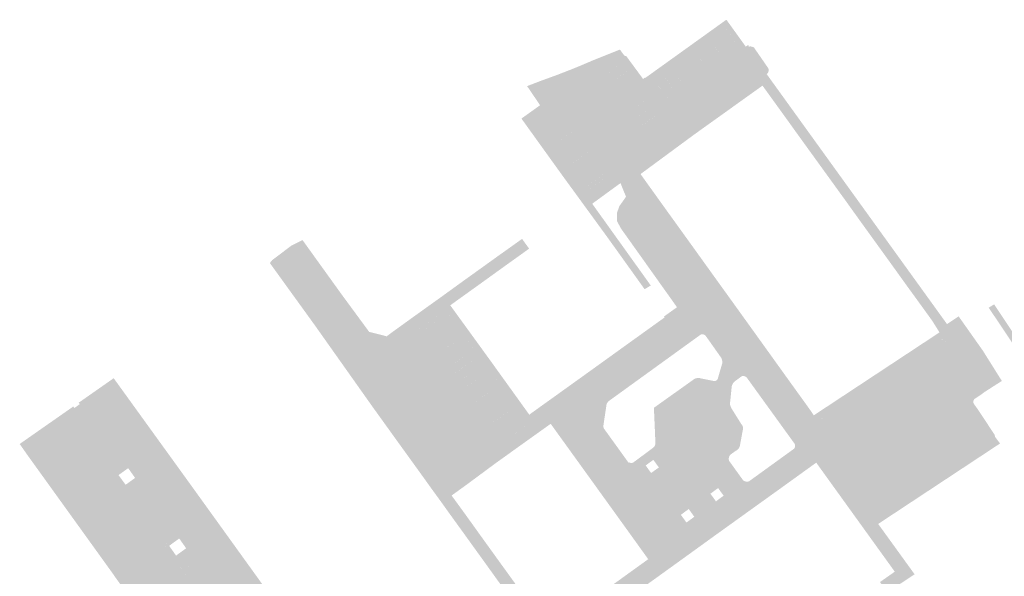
# Model space of a CAD drawing. Header units: inches. Extents: x 83221 to 84763, y 445855 to 447258.
# Tile 26 of 58: x 83608 to 83731, y 446838 to 446907. Entities that reach past the tile are written whole.
import ezdxf

# ---------------------------------------------------------------- set-up
doc = ezdxf.new("R2010")
doc.units = ezdxf.units.IN
doc.header["$MEASUREMENT"] = 0

msp = doc.modelspace()

# ---------------------------------------------------------------- hatches: boundary and pattern name
for points in [[(83689.83, 446900.12), (83688.76, 446899.35), (83687.88, 446900.59), (83686.83, 446899.84), (83687.75, 446898.62), (83687.3, 446898.3), (83685.95, 446900.16), (83695.89, 446907.3), (83697.23, 446905.44), (83696.66, 446905.04), (83695.78, 446906.32), (83694.81, 446905.56), (83695.7, 446904.34), (83694.68, 446903.61), (83693.79, 446904.85), (83692.8, 446904.19), (83693.7, 446902.9), (83692.77, 446902.23), (83691.84, 446903.49), (83690.86, 446902.78), (83691.78, 446901.52), (83690.76, 446900.79), (83689.84, 446902.06), (83688.93, 446901.38), (83689.83, 446900.12)], [(83696.53, 446903.2), (83694.81, 446905.56), (83695.78, 446906.32), (83697.48, 446903.84), (83696.53, 446903.2), (83696.53, 446903.2)], [(83698.69, 446903.94), (83688.66, 446896.45), (83687.3, 446898.3), (83687.75, 446898.62), (83688.64, 446897.45), (83689.59, 446898.16), (83688.76, 446899.35), (83689.83, 446900.12), (83690.65, 446898.98), (83691.61, 446899.63), (83690.76, 446900.79), (83691.78, 446901.52), (83692.61, 446900.38), (83693.59, 446901.11), (83692.77, 446902.23), (83693.7, 446902.9), (83694.5, 446901.76), (83695.5, 446902.46), (83694.68, 446903.61), (83695.7, 446904.34), (83696.53, 446903.2), (83697.48, 446903.84), (83696.66, 446905.04), (83697.23, 446905.44), (83698.31, 446903.94), (83698.61, 446904.15), (83698.69, 446903.94)], [(83694.5, 446901.76), (83692.8, 446904.19), (83693.79, 446904.85), (83695.5, 446902.46), (83694.5, 446901.76), (83694.5, 446901.76)], [(83700.93, 446900.5), (83684.6, 446888.84), (83682.52, 446887.35), (83682.02, 446887.92), (83674.98, 446897.68), (83673.46, 446899.66), (83673.4, 446899.69), (83673.34, 446899.72), (83673.28, 446899.74), (83673.22, 446899.75), (83673.15, 446899.76), (83673.09, 446899.76), (83673.02, 446899.76), (83672.96, 446899.75), (83673.17, 446899.82), (83673.38, 446899.9), (83673.59, 446899.97), (83673.79, 446900.05), (83674, 446900.12), (83674.21, 446900.2), (83674.42, 446900.28), (83674.62, 446900.35), (83674.83, 446900.43), (83675.04, 446900.51), (83675.24, 446900.59), (83675.45, 446900.67), (83675.66, 446900.75), (83675.86, 446900.83), (83676.07, 446900.91), (83676.27, 446900.99), (83676.48, 446901.07), (83676.68, 446901.15), (83676.89, 446901.24), (83677.09, 446901.32), (83677.3, 446901.4), (83677.5, 446901.49), (83677.71, 446901.57), (83677.91, 446901.66), (83678.11, 446901.74), (83678.32, 446901.83), (83678.52, 446901.92), (83678.72, 446902), (83678.93, 446902.09), (83679.13, 446902.18), (83679.07, 446902.09), (83679.01, 446902), (83678.96, 446901.9), (83678.92, 446901.8), (83678.89, 446901.69), (83678.88, 446901.59), (83678.87, 446901.48), (83678.87, 446901.37), (83679.32, 446900.72), (83685.02, 446892.78), (83685.05, 446892.75), (83685.08, 446892.72), (83685.11, 446892.69), (83685.15, 446892.66), (83685.19, 446892.64), (83685.23, 446892.62), (83685.27, 446892.6), (83685.32, 446892.59), (83685.36, 446892.58), (83685.41, 446892.58), (83685.45, 446892.58), (83685.5, 446892.59), (83685.54, 446892.6), (83685.58, 446892.61), (83685.63, 446892.63), (83685.67, 446892.65), (83685.7, 446892.67), (83685.74, 446892.7), (83688.99, 446894.97), (83689.03, 446895.01), (83689.07, 446895.05), (83689.11, 446895.1), (83689.14, 446895.15), (83689.17, 446895.2), (83689.19, 446895.26), (83689.2, 446895.31), (83689.21, 446895.37), (83689.22, 446895.43), (83689.22, 446895.49), (83689.22, 446895.55), (83689.21, 446895.6), (83689.19, 446895.66), (83689.17, 446895.72), (83689.15, 446895.77), (83689.12, 446895.82), (83688.66, 446896.45), (83698.69, 446903.94), (83698.77, 446903.95), (83698.86, 446903.96), (83698.94, 446903.96), (83699.02, 446903.95), (83699.1, 446903.93), (83699.18, 446903.9), (83699.26, 446903.87), (83699.33, 446903.83), (83701.12, 446901.24), (83701.14, 446901.18), (83701.15, 446901.13), (83701.16, 446901.07), (83701.16, 446901.01), (83701.16, 446900.96), (83701.15, 446900.9), (83701.14, 446900.84), (83701.12, 446900.79), (83701.1, 446900.73), (83701.07, 446900.68), (83701.04, 446900.63), (83701.01, 446900.58), (83700.97, 446900.54), (83700.93, 446900.5), (83700.93, 446900.5)], [(83682.83, 446902.64), (83680, 446900.68), (83679.93, 446900.66), (83679.87, 446900.64), (83679.8, 446900.63), (83679.73, 446900.62), (83679.65, 446900.62), (83679.58, 446900.63), (83679.52, 446900.64), (83679.45, 446900.66), (83679.38, 446900.69), (83679.32, 446900.72), (83678.87, 446901.37), (83678.87, 446901.48), (83678.88, 446901.59), (83678.89, 446901.69), (83678.92, 446901.8), (83678.96, 446901.9), (83679.01, 446902), (83679.07, 446902.09), (83679.13, 446902.18), (83682.61, 446903.57), (83683.17, 446902.8), (83683.13, 446902.8), (83683.09, 446902.79), (83683.05, 446902.79), (83683.02, 446902.77), (83682.98, 446902.76), (83682.95, 446902.74), (83682.91, 446902.72), (83682.88, 446902.7), (83682.86, 446902.67), (83682.83, 446902.64), (83682.83, 446902.64)], [(83692.61, 446900.38), (83690.86, 446902.78), (83691.84, 446903.49), (83693.59, 446901.11), (83692.61, 446900.38), (83692.61, 446900.38)], [(83686.93, 446896.67), (83685.71, 446895.79), (83685.06, 446896.67), (83686.26, 446897.52), (83685.55, 446898.46), (83684.37, 446897.61), (83683.77, 446898.43), (83684.97, 446899.31), (83684.28, 446900.22), (83683.09, 446899.37), (83682.52, 446900.15), (83683.71, 446900.99), (83683.02, 446901.97), (83681.81, 446901.13), (83681.41, 446901.66), (83682.83, 446902.64), (83682.86, 446902.67), (83682.88, 446902.7), (83682.91, 446902.72), (83682.95, 446902.74), (83682.98, 446902.76), (83683.02, 446902.77), (83683.05, 446902.79), (83683.09, 446902.79), (83683.13, 446902.8), (83683.17, 446902.8), (83683.21, 446902.8), (83683.25, 446902.79), (83683.29, 446902.78), (83683.33, 446902.77), (83683.36, 446902.75), (83683.4, 446902.73), (83683.43, 446902.71), (83683.46, 446902.68), (83683.49, 446902.65), (83683.51, 446902.62), (83683.53, 446902.59), (83683.55, 446902.55), (83685.5, 446899.9), (83688.16, 446896.28), (83688.18, 446896.22), (83688.19, 446896.17), (83688.2, 446896.11), (83688.2, 446896.05), (83688.2, 446895.99), (83688.2, 446895.94), (83688.18, 446895.88), (83688.17, 446895.82), (83688.15, 446895.77), (83688.12, 446895.72), (83688.09, 446895.67), (83688.06, 446895.62), (83686.61, 446894.55), (83686.4, 446894.84), (83687.62, 446895.72), (83686.93, 446896.67)], [(83685.71, 446895.79), (83684.51, 446894.92), (83685.15, 446893.95), (83686.4, 446894.84), (83686.61, 446894.55), (83685.16, 446893.49), (83685.12, 446893.46), (83685.09, 446893.42), (83685.06, 446893.38), (83685.03, 446893.34), (83685, 446893.29), (83684.98, 446893.25), (83684.97, 446893.2), (83684.96, 446893.15), (83684.95, 446893.1), (83684.95, 446893.06), (83684.95, 446893.01), (83684.96, 446892.96), (83684.97, 446892.92), (83684.98, 446892.87), (83685, 446892.83), (83685.02, 446892.78), (83679.32, 446900.72), (83679.38, 446900.69), (83679.45, 446900.66), (83679.52, 446900.64), (83679.58, 446900.63), (83679.65, 446900.62), (83679.73, 446900.62), (83679.8, 446900.63), (83679.87, 446900.64), (83679.93, 446900.66), (83680, 446900.68), (83681.41, 446901.66), (83681.81, 446901.13), (83680.59, 446900.28), (83681.3, 446899.3), (83682.52, 446900.15), (83683.09, 446899.37), (83681.89, 446898.52), (83682.57, 446897.55), (83683.77, 446898.43), (83684.37, 446897.61), (83683.14, 446896.73), (83683.82, 446895.8), (83685.06, 446896.67), (83685.71, 446895.79)], [(83680.59, 446900.28), (83683.02, 446901.97), (83683.71, 446900.99), (83681.3, 446899.3), (83680.59, 446900.28), (83680.59, 446900.28)], [(83690.65, 446898.98), (83688.93, 446901.38), (83689.84, 446902.06), (83691.61, 446899.63), (83690.65, 446898.98), (83690.65, 446898.98)], [(83674.85, 446896.81), (83672.09, 446894.87), (83672.05, 446894.83), (83672.01, 446894.78), (83671.97, 446894.74), (83671.94, 446894.68), (83671.92, 446894.63), (83671.9, 446894.58), (83671.88, 446894.52), (83671.87, 446894.46), (83671.86, 446894.4), (83671.86, 446894.34), (83671.86, 446894.28), (83671.87, 446894.22), (83671.88, 446894.17), (83671.9, 446894.11), (83677.73, 446886.03), (83677.78, 446885.99), (83677.83, 446885.96), (83677.88, 446885.92), (83677.94, 446885.9), (83678, 446885.88), (83678.06, 446885.86), (83678.12, 446885.85), (83678.18, 446885.85), (83678.24, 446885.85), (83678.31, 446885.86), (83678.37, 446885.87), (83678.43, 446885.89), (83678.48, 446885.91), (83678.54, 446885.94), (83681.16, 446887.85), (83681.19, 446887.89), (83681.22, 446887.92), (83681.26, 446887.95), (83681.3, 446887.98), (83681.34, 446888.01), (83681.39, 446888.03), (83681.43, 446888.05), (83681.48, 446888.06), (83681.53, 446888.07), (83681.57, 446888.08), (83681.62, 446888.08), (83681.67, 446888.08), (83681.72, 446888.07), (83681.77, 446888.06), (83681.81, 446888.05), (83681.86, 446888.03), (83681.9, 446888.01), (83681.94, 446887.98), (83681.98, 446887.95), (83682.02, 446887.92), (83682.52, 446887.35), (83682.68, 446886.9), (83679.15, 446884.33), (83686.46, 446874.12), (83685.69, 446873.66), (83681.15, 446880), (83675.28, 446888.06), (83670.32, 446894.96), (83672.65, 446896.62), (83671.03, 446899.01), (83672.96, 446899.75), (83673.02, 446899.76), (83673.09, 446899.76), (83673.15, 446899.76), (83673.22, 446899.75), (83673.28, 446899.74), (83673.34, 446899.72), (83673.4, 446899.69), (83673.46, 446899.66), (83674.98, 446897.68), (83675.01, 446897.62), (83675.03, 446897.56), (83675.05, 446897.49), (83675.06, 446897.42), (83675.06, 446897.36), (83675.06, 446897.29), (83675.05, 446897.22), (83675.04, 446897.16), (83675.02, 446897.09), (83675, 446897.03), (83674.97, 446896.97), (83674.93, 446896.91), (83674.89, 446896.86), (83674.85, 446896.81), (83674.85, 446896.81)], [(83681.89, 446898.52), (83684.28, 446900.22), (83684.97, 446899.31), (83682.57, 446897.55), (83681.89, 446898.52), (83681.89, 446898.52)], [(83700.4, 446899.07), (83691.88, 446892.97), (83685.18, 446888.03), (83684.6, 446888.84), (83700.93, 446900.5), (83701.43, 446899.8), (83700.4, 446899.07), (83700.4, 446899.07)], [(83688.99, 446894.97), (83685.74, 446892.7), (83685.7, 446892.67), (83685.67, 446892.65), (83685.63, 446892.63), (83685.58, 446892.61), (83685.54, 446892.6), (83685.5, 446892.59), (83685.45, 446892.58), (83685.41, 446892.58), (83685.36, 446892.58), (83685.32, 446892.59), (83685.27, 446892.6), (83685.23, 446892.62), (83685.19, 446892.64), (83685.15, 446892.66), (83685.11, 446892.69), (83685.08, 446892.72), (83685.05, 446892.75), (83685.02, 446892.78), (83685, 446892.83), (83684.98, 446892.87), (83684.97, 446892.92), (83684.96, 446892.96), (83684.95, 446893.01), (83684.95, 446893.06), (83684.95, 446893.1), (83684.96, 446893.15), (83684.97, 446893.2), (83684.98, 446893.25), (83685, 446893.29), (83685.03, 446893.34), (83685.06, 446893.38), (83685.09, 446893.42), (83685.12, 446893.46), (83685.16, 446893.49), (83688.06, 446895.62), (83688.09, 446895.67), (83688.12, 446895.72), (83688.15, 446895.77), (83688.17, 446895.82), (83688.18, 446895.88), (83688.2, 446895.94), (83688.2, 446895.99), (83688.2, 446896.05), (83688.2, 446896.11), (83688.19, 446896.17), (83688.18, 446896.22), (83688.16, 446896.28), (83685.5, 446899.9), (83685.67, 446900.05), (83685.71, 446900), (83685.95, 446900.16), (83688.66, 446896.45), (83689.12, 446895.82), (83689.15, 446895.77), (83689.17, 446895.72), (83689.19, 446895.66), (83689.21, 446895.6), (83689.22, 446895.55), (83689.22, 446895.49), (83689.22, 446895.43), (83689.21, 446895.37), (83689.2, 446895.31), (83689.19, 446895.26), (83689.17, 446895.2), (83689.14, 446895.15), (83689.11, 446895.1), (83689.07, 446895.05), (83689.03, 446895.01), (83688.99, 446894.97), (83688.99, 446894.97)], [(83688.64, 446897.45), (83686.83, 446899.84), (83687.88, 446900.59), (83689.59, 446898.16), (83688.64, 446897.45), (83688.64, 446897.45)], [(83701.43, 446899.8), (83723.42, 446869.3), (83722.3, 446868.56), (83721.58, 446869.71), (83720.28, 446871.51), (83718.43, 446874.06), (83716.59, 446876.62), (83714.31, 446879.78), (83712.47, 446882.33), (83710.62, 446884.91), (83708.35, 446888.05), (83706.5, 446890.61), (83704.65, 446893.17), (83703.51, 446894.76), (83701.64, 446897.35), (83700.4, 446899.07), (83701.43, 446899.8), (83701.43, 446899.8)], [(83683.14, 446896.73), (83685.55, 446898.46), (83686.26, 446897.52), (83683.82, 446895.8), (83683.14, 446896.73), (83683.14, 446896.73)], [(83674.98, 446897.68), (83682.02, 446887.92), (83681.98, 446887.95), (83681.94, 446887.98), (83681.9, 446888.01), (83681.86, 446888.03), (83681.81, 446888.05), (83681.77, 446888.06), (83681.72, 446888.07), (83681.67, 446888.08), (83681.62, 446888.08), (83681.57, 446888.08), (83681.53, 446888.07), (83681.48, 446888.06), (83681.43, 446888.05), (83681.39, 446888.03), (83681.34, 446888.01), (83681.3, 446887.98), (83681.26, 446887.95), (83681.22, 446887.92), (83681.19, 446887.89), (83681.16, 446887.85), (83679.85, 446886.9), (83679.58, 446887.28), (83680.77, 446888.15), (83680.1, 446889.12), (83678.89, 446888.25), (83678.29, 446889.08), (83679.5, 446889.91), (83678.83, 446890.87), (83677.62, 446890.02), (83677.04, 446890.84), (83678.25, 446891.69), (83677.59, 446892.65), (83676.37, 446891.78), (83675.75, 446892.64), (83676.99, 446893.5), (83676.32, 446894.48), (83675.06, 446893.61), (83674.42, 446894.51), (83675.66, 446895.35), (83674.99, 446896.34), (83673.73, 446895.48), (83673.47, 446895.84), (83674.85, 446896.81), (83674.89, 446896.86), (83674.93, 446896.91), (83674.97, 446896.97), (83675, 446897.03), (83675.02, 446897.09), (83675.04, 446897.16), (83675.05, 446897.22), (83675.06, 446897.29), (83675.06, 446897.36), (83675.06, 446897.42), (83675.05, 446897.49), (83675.03, 446897.56), (83675.01, 446897.62), (83674.98, 446897.68)], [(83675.66, 446895.35), (83673.22, 446893.69), (83672.55, 446894.68), (83674.99, 446896.34), (83675.66, 446895.35), (83675.66, 446895.35)], [(83684.51, 446894.92), (83686.93, 446896.67), (83687.62, 446895.72), (83685.15, 446893.95), (83684.51, 446894.92), (83684.51, 446894.92)], [(83677.62, 446890.02), (83676.47, 446889.2), (83677.07, 446888.23), (83678.29, 446889.08), (83678.89, 446888.25), (83677.75, 446887.43), (83678.42, 446886.44), (83679.58, 446887.28), (83679.85, 446886.9), (83678.54, 446885.94), (83678.48, 446885.91), (83678.43, 446885.89), (83678.37, 446885.87), (83678.31, 446885.86), (83678.24, 446885.85), (83678.18, 446885.85), (83678.12, 446885.85), (83678.06, 446885.86), (83678, 446885.88), (83677.94, 446885.9), (83677.88, 446885.92), (83677.83, 446885.96), (83677.78, 446885.99), (83677.73, 446886.03), (83671.9, 446894.11), (83671.88, 446894.17), (83671.87, 446894.22), (83671.86, 446894.28), (83671.86, 446894.34), (83671.86, 446894.4), (83671.87, 446894.46), (83671.88, 446894.52), (83671.9, 446894.58), (83671.92, 446894.63), (83671.94, 446894.68), (83671.97, 446894.74), (83672.01, 446894.78), (83672.05, 446894.83), (83672.09, 446894.87), (83673.47, 446895.84), (83673.73, 446895.48), (83672.55, 446894.68), (83673.22, 446893.69), (83674.42, 446894.51), (83675.06, 446893.61), (83673.9, 446892.81), (83674.57, 446891.83), (83675.75, 446892.64), (83676.37, 446891.78), (83675.21, 446890.95), (83675.87, 446890.02), (83677.04, 446890.84), (83677.62, 446890.02)], [(83676.99, 446893.5), (83674.57, 446891.83), (83673.9, 446892.81), (83676.32, 446894.48), (83676.99, 446893.5), (83676.99, 446893.5)], [(83675.21, 446890.95), (83677.59, 446892.65), (83678.25, 446891.69), (83675.87, 446890.02), (83675.21, 446890.95), (83675.21, 446890.95)], [(83676.47, 446889.2), (83678.83, 446890.87), (83679.5, 446889.91), (83677.07, 446888.23), (83676.47, 446889.2), (83676.47, 446889.2)], [(83700.57, 446866.62), (83696.47, 446863.67), (83695.59, 446864.89), (83695.21, 446865.15), (83693.33, 446867.81), (83693.29, 446867.86), (83693.22, 446867.93), (83693.14, 446867.97), (83693.05, 446868.01), (83692.96, 446868.03), (83692.87, 446868.03), (83692.78, 446868.02), (83692.68, 446867.99), (83681.22, 446859.7), (83681.13, 446859.6), (83681.08, 446859.54), (83681.03, 446859.47), (83680.99, 446859.41), (83680.95, 446859.34), (83680.54, 446856.6), (83680.54, 446856.5), (83680.57, 446856.38), (83680.62, 446856.26), (83683.55, 446852.19), (83683.69, 446852), (83679.6, 446849.05), (83677.02, 446852.63), (83673.97, 446856.86), (83672.52, 446858.88), (83675.52, 446861.03), (83679.75, 446864.07), (83683.79, 446866.98), (83688.2, 446870.15), (83688.12, 446870.26), (83689.73, 446871.41), (83682.73, 446881.25), (83682.25, 446882.15), (83682.24, 446883.18), (83682.54, 446884.03), (83683.37, 446885.2), (83682.68, 446886.9), (83682.52, 446887.35), (83684.6, 446888.84), (83685.18, 446888.03), (83688.17, 446883.86), (83691.18, 446879.68), (83694.19, 446875.49), (83697.2, 446871.31), (83700.21, 446867.12), (83700.57, 446866.62)], [(83677.75, 446887.43), (83680.1, 446889.12), (83680.77, 446888.15), (83678.42, 446886.44), (83677.75, 446887.43), (83677.75, 446887.43)], [(83647.88, 446873.02), (83651.32, 446868.34), (83653.51, 446867.78), (83654.05, 446868.19), (83656.6, 446870.03), (83659.16, 446871.87), (83660.56, 446872.87), (83661.44, 446871.65), (83666.43, 446864.77), (83671.3, 446858), (83672.52, 446858.88), (83673.97, 446856.86), (83667.18, 446852), (83663.4, 446849.2), (83661.61, 446847.91), (83660.37, 446847.02), (83659.27, 446848.53), (83658.05, 446850.23), (83656.87, 446851.87), (83654.89, 446854.61), (83652.97, 446857.28), (83651.74, 446858.99), (83644.55, 446869.15), (83638.93, 446876.93), (83639.22, 446877.29), (83639.87, 446876.4), (83651.15, 446861.04), (83651.77, 446860.23), (83654.32, 446862.09), (83654.35, 446862.11), (83654.39, 446862.14), (83654.43, 446862.15), (83654.47, 446862.17), (83654.52, 446862.18), (83654.56, 446862.19), (83654.61, 446862.2), (83654.65, 446862.2), (83654.7, 446862.19), (83654.74, 446862.19), (83654.79, 446862.18), (83654.83, 446862.16), (83654.87, 446862.14), (83654.92, 446862.12), (83654.96, 446862.09), (83654.99, 446862.06), (83655.03, 446862.03), (83655.06, 446861.99), (83655.08, 446861.95), (83655.1, 446861.91), (83655.12, 446861.86), (83655.13, 446861.81), (83655.14, 446861.76), (83655.15, 446861.71), (83655.15, 446861.66), (83655.14, 446861.62), (83655.13, 446861.57), (83655.12, 446861.53), (83655.1, 446861.48), (83655.08, 446861.44), (83655.06, 446861.4), (83655.03, 446861.37), (83655, 446861.33), (83654.97, 446861.3), (83654.94, 446861.27), (83652.67, 446859.62), (83652.64, 446859.59), (83652.61, 446859.57), (83652.58, 446859.54), (83652.55, 446859.5), (83652.53, 446859.47), (83652.51, 446859.43), (83652.49, 446859.39), (83652.48, 446859.35), (83652.47, 446859.31), (83652.47, 446859.27), (83652.46, 446859.23), (83652.47, 446859.18), (83652.47, 446859.14), (83652.48, 446859.1), (83652.5, 446859.06), (83652.52, 446859.02), (83652.54, 446858.99), (83652.56, 446858.95), (83653.15, 446858.11), (83653.18, 446858.08), (83653.21, 446858.04), (83653.24, 446858.02), (83653.27, 446857.99), (83653.31, 446857.97), (83653.34, 446857.95), (83653.38, 446857.93), (83653.42, 446857.92), (83653.46, 446857.91), (83653.5, 446857.9), (83653.55, 446857.9), (83653.59, 446857.9), (83653.63, 446857.91), (83653.67, 446857.92), (83653.71, 446857.93), (83653.75, 446857.94), (83653.79, 446857.96), (83653.83, 446857.98), (83654.64, 446858.53), (83654.67, 446858.56), (83654.71, 446858.58), (83654.75, 446858.6), (83654.79, 446858.62), (83654.83, 446858.63), (83654.87, 446858.64), (83654.91, 446858.65), (83654.95, 446858.65), (83655, 446858.65), (83655.04, 446858.64), (83655.08, 446858.63), (83655.12, 446858.62), (83655.16, 446858.6), (83655.19, 446858.58), (83655.23, 446858.56), (83655.26, 446858.53), (83655.29, 446858.5), (83655.32, 446858.47), (83655.35, 446858.44), (83655.65, 446858.02), (83655.67, 446857.98), (83655.69, 446857.95), (83655.71, 446857.91), (83655.72, 446857.87), (83655.73, 446857.83), (83655.74, 446857.78), (83655.74, 446857.74), (83655.74, 446857.7), (83655.74, 446857.66), (83655.73, 446857.61), (83655.72, 446857.57), (83655.7, 446857.53), (83655.68, 446857.49), (83655.66, 446857.46), (83655.64, 446857.42), (83655.61, 446857.39), (83655.58, 446857.36), (83655.55, 446857.34), (83654.73, 446856.76), (83654.7, 446856.72), (83654.67, 446856.69), (83654.64, 446856.65), (83654.62, 446856.61), (83654.6, 446856.57), (83654.58, 446856.53), (83654.57, 446856.48), (83654.56, 446856.43), (83654.55, 446856.39), (83654.55, 446856.34), (83654.56, 446856.3), (83654.56, 446856.25), (83654.58, 446856.21), (83654.59, 446856.16), (83654.61, 446856.12), (83654.63, 446856.08), (83654.66, 446856.04), (83656.43, 446853.61), (83656.46, 446853.57), (83656.49, 446853.54), (83656.52, 446853.51), (83656.56, 446853.48), (83656.6, 446853.46), (83656.64, 446853.44), (83656.68, 446853.42), (83656.72, 446853.41), (83656.76, 446853.4), (83656.81, 446853.4), (83656.85, 446853.4), (83656.89, 446853.4), (83656.93, 446853.41), (83656.97, 446853.42), (83657.01, 446853.43), (83657.04, 446853.45), (83657.08, 446853.47), (83657.11, 446853.49), (83657.15, 446853.51), (83657.93, 446854.08), (83657.97, 446854.11), (83658, 446854.13), (83658.04, 446854.14), (83658.08, 446854.16), (83658.13, 446854.17), (83658.17, 446854.18), (83658.21, 446854.18), (83658.25, 446854.18), (83658.3, 446854.18), (83658.34, 446854.17), (83658.38, 446854.16), (83658.43, 446854.14), (83658.47, 446854.12), (83658.51, 446854.1), (83658.54, 446854.08), (83658.58, 446854.05), (83658.61, 446854.01), (83658.64, 446853.98), (83658.96, 446853.57), (83658.98, 446853.54), (83659, 446853.51), (83659.01, 446853.47), (83659.03, 446853.44), (83659.04, 446853.4), (83659.04, 446853.36), (83659.05, 446853.33), (83659.05, 446853.29), (83659.04, 446853.25), (83659.04, 446853.21), (83659.03, 446853.17), (83659.01, 446853.14), (83659, 446853.1), (83658.98, 446853.07), (83658.96, 446853.03), (83658.93, 446853), (83658.9, 446852.97), (83658.87, 446852.95), (83658.84, 446852.92), (83658.03, 446852.29), (83658, 446852.27), (83657.97, 446852.25), (83657.94, 446852.23), (83657.92, 446852.2), (83657.9, 446852.17), (83657.88, 446852.14), (83657.86, 446852.11), (83657.85, 446852.07), (83657.84, 446852.04), (83657.84, 446852), (83657.83, 446851.96), (83657.83, 446851.93), (83657.84, 446851.9), (83657.84, 446851.86), (83657.85, 446851.83), (83657.86, 446851.8), (83657.87, 446851.77), (83657.89, 446851.74), (83657.91, 446851.71), (83657.93, 446851.68), (83659.97, 446848.73), (83660, 446848.7), (83660.04, 446848.67), (83660.08, 446848.64), (83660.12, 446848.61), (83660.17, 446848.59), (83660.21, 446848.57), (83660.26, 446848.56), (83660.31, 446848.55), (83660.35, 446848.54), (83660.4, 446848.54), (83660.45, 446848.54), (83660.5, 446848.55), (83660.54, 446848.56), (83660.59, 446848.57), (83660.63, 446848.59), (83660.68, 446848.61), (83663.99, 446850.99), (83667.39, 446853.44), (83667.37, 446853.49), (83667.35, 446853.54), (83667.34, 446853.6), (83667.34, 446853.65), (83667.33, 446853.71), (83667.34, 446853.77), (83667.35, 446853.82), (83667.36, 446853.87), (83667.37, 446853.93), (83667.39, 446853.98), (83667.42, 446854.03), (83667.45, 446854.07), (83667.48, 446854.12), (83667.52, 446854.16), (83670.74, 446856.55), (83670.77, 446856.58), (83670.8, 446856.61), (83670.83, 446856.64), (83670.86, 446856.67), (83670.88, 446856.71), (83670.9, 446856.75), (83670.91, 446856.79), (83670.92, 446856.83), (83670.93, 446856.87), (83670.94, 446856.91), (83670.94, 446856.95), (83670.94, 446856.99), (83670.94, 446857.04), (83670.93, 446857.08), (83670.92, 446857.12), (83670.9, 446857.16), (83670.88, 446857.19), (83670.86, 446857.23), (83661.18, 446870.65), (83661.15, 446870.69), (83661.12, 446870.72), (83661.09, 446870.75), (83661.06, 446870.78), (83661.02, 446870.81), (83660.98, 446870.83), (83660.94, 446870.85), (83660.9, 446870.86), (83660.86, 446870.87), (83660.81, 446870.88), (83660.77, 446870.88), (83660.72, 446870.88), (83660.68, 446870.88), (83660.63, 446870.87), (83660.59, 446870.85), (83660.55, 446870.84), (83660.51, 446870.82), (83660.47, 446870.8), (83660.43, 446870.77), (83660.4, 446870.74), (83654.79, 446866.7), (83654.65, 446866.65), (83654.5, 446866.61), (83654.36, 446866.59), (83654.21, 446866.58), (83654.06, 446866.58), (83653.91, 446866.6), (83650.19, 446867.57), (83649.67, 446868.16), (83642.3, 446878.23), (83641.65, 446879.12), (83643.01, 446879.79), (83647.88, 446873.02), (83647.88, 446873.02)], [(83642.3, 446878.23), (83639.87, 446876.4), (83639.22, 446877.29), (83641.65, 446879.12), (83642.3, 446878.23), (83642.3, 446878.23)], [(83668.32, 446876.6), (83665.77, 446874.76), (83663.21, 446872.92), (83661.44, 446871.65), (83660.56, 446872.87), (83662.32, 446874.15), (83664.88, 446875.99), (83667.44, 446877.83), (83670.4, 446879.94), (83671.28, 446878.72), (83668.32, 446876.6), (83668.32, 446876.6)], [(83663.08, 446863.94), (83661.9, 446863.08), (83662.6, 446862.16), (83663.76, 446862.98), (83664.36, 446862.13), (83663.21, 446861.29), (83663.88, 446860.36), (83665.02, 446861.19), (83665.62, 446860.34), (83664.5, 446859.53), (83665.21, 446858.55), (83666.32, 446859.35), (83666.91, 446858.51), (83665.82, 446857.75), (83666.47, 446856.82), (83667.56, 446857.58), (83668.17, 446856.72), (83667.08, 446855.94), (83667.74, 446855.01), (83668.82, 446855.79), (83669.13, 446855.36), (83667.51, 446854.15), (83667.43, 446854.05), (83667.38, 446853.95), (83667.35, 446853.85), (83667.33, 446853.74), (83667.34, 446853.63), (83667.36, 446853.52), (83667.39, 446853.44), (83663.99, 446850.99), (83660.21, 446856.1), (83655.57, 446862.38), (83655.06, 446861.99), (83654.98, 446862.08), (83654.9, 446862.13), (83654.81, 446862.17), (83654.72, 446862.19), (83654.63, 446862.2), (83654.54, 446862.19), (83654.45, 446862.16), (83654.37, 446862.12), (83651.77, 446860.23), (83651.15, 446861.04), (83639.87, 446876.4), (83642.3, 446878.23), (83649.67, 446868.16), (83650.19, 446867.57), (83653.91, 446866.6), (83654.06, 446866.58), (83654.21, 446866.58), (83654.36, 446866.59), (83654.5, 446866.61), (83654.65, 446866.65), (83654.79, 446866.7), (83659, 446869.73), (83659.26, 446869.36), (83658.03, 446868.46), (83658.77, 446867.43), (83659.99, 446868.32), (83660.58, 446867.49), (83659.39, 446866.64), (83660.06, 446865.73), (83661.25, 446866.54), (83661.83, 446865.72), (83660.64, 446864.87), (83661.31, 446863.94), (83662.49, 446864.78), (83663.08, 446863.94)], [(83729.29, 446871.77), (83735.97, 446861.78), (83735.31, 446861.33), (83733.1, 446864.67), (83728.62, 446871.35), (83729.29, 446871.77), (83729.29, 446871.77)], [(83658.03, 446868.46), (83660.5, 446870.26), (83661.25, 446869.23), (83658.77, 446867.43), (83658.03, 446868.46), (83658.03, 446868.46)], [(83661.85, 446868.41), (83660.58, 446867.49), (83659.99, 446868.32), (83661.25, 446869.23), (83660.5, 446870.26), (83659.26, 446869.36), (83659, 446869.73), (83660.4, 446870.74), (83660.43, 446870.77), (83660.47, 446870.8), (83660.51, 446870.82), (83660.55, 446870.84), (83660.59, 446870.85), (83660.63, 446870.87), (83660.68, 446870.88), (83660.72, 446870.88), (83660.77, 446870.88), (83660.81, 446870.88), (83660.86, 446870.87), (83660.9, 446870.86), (83660.94, 446870.85), (83660.98, 446870.83), (83661.02, 446870.81), (83661.06, 446870.78), (83661.09, 446870.75), (83661.12, 446870.72), (83661.15, 446870.69), (83670.86, 446857.23), (83670.88, 446857.19), (83670.9, 446857.16), (83670.92, 446857.12), (83670.93, 446857.08), (83670.94, 446857.04), (83670.94, 446856.99), (83670.94, 446856.95), (83670.94, 446856.91), (83670.93, 446856.87), (83670.92, 446856.83), (83670.91, 446856.79), (83670.9, 446856.75), (83670.88, 446856.71), (83670.86, 446856.67), (83670.83, 446856.64), (83670.8, 446856.61), (83670.77, 446856.58), (83670.74, 446856.55), (83669.13, 446855.36), (83668.82, 446855.79), (83670.31, 446856.86), (83669.64, 446857.78), (83668.17, 446856.72), (83667.56, 446857.58), (83669.01, 446858.6), (83668.36, 446859.53), (83666.91, 446858.51), (83666.32, 446859.35), (83667.74, 446860.37), (83667.03, 446861.35), (83665.62, 446860.34), (83665.02, 446861.19), (83666.41, 446862.19), (83665.73, 446863.12), (83664.36, 446862.13), (83663.76, 446862.98), (83665.09, 446863.93), (83664.43, 446864.91), (83663.08, 446863.94), (83662.49, 446864.78), (83663.8, 446865.72), (83663.13, 446866.65), (83661.83, 446865.72), (83661.25, 446866.54), (83662.54, 446867.43), (83661.85, 446868.41)], [(83724.87, 446870.27), (83727.89, 446865.99), (83727.47, 446865.72), (83725.54, 446864.45), (83725.5, 446864.43), (83725.45, 446864.41), (83725.41, 446864.4), (83725.36, 446864.39), (83725.32, 446864.39), (83725.27, 446864.39), (83725.22, 446864.39), (83725.18, 446864.4), (83725.13, 446864.41), (83725.09, 446864.43), (83725.05, 446864.45), (83725.01, 446864.47), (83724.98, 446864.5), (83724.94, 446864.53), (83724.91, 446864.57), (83724.88, 446864.6), (83723.24, 446867.07), (83723.17, 446867.22), (83723.05, 446867.32), (83722.91, 446867.38), (83722.75, 446867.39), (83722.61, 446867.33), (83722.53, 446867.27), (83707.86, 446857.58), (83707.77, 446857.51), (83707.68, 446857.36), (83707.65, 446857.19), (83707.67, 446857.02), (83707.73, 446856.88), (83707.61, 446856.81), (83706.8, 446857.92), (83722.48, 446868.27), (83722.3, 446868.56), (83723.42, 446869.3), (83724.87, 446870.27)], [(83659.39, 446866.64), (83661.85, 446868.41), (83662.54, 446867.43), (83660.06, 446865.73), (83659.39, 446866.64), (83659.39, 446866.64)], [(83660.64, 446864.87), (83663.13, 446866.65), (83663.8, 446865.72), (83661.31, 446863.94), (83660.64, 446864.87), (83660.64, 446864.87)], [(83700.57, 446866.62), (83703.21, 446862.94), (83706.22, 446858.76), (83706.8, 446857.92), (83707.61, 446856.81), (83707.74, 446856.88), (83709.63, 446854.28), (83709.65, 446854.25), (83709.67, 446854.22), (83709.68, 446854.18), (83709.69, 446854.14), (83709.7, 446854.1), (83709.71, 446854.06), (83709.71, 446854.02), (83709.71, 446853.98), (83709.7, 446853.94), (83709.69, 446853.91), (83709.68, 446853.87), (83709.67, 446853.83), (83709.65, 446853.8), (83709.62, 446853.76), (83709.6, 446853.73), (83709.57, 446853.7), (83709.55, 446853.68), (83709, 446853.26), (83707.1, 446852.01), (83702.65, 446848.8), (83698.71, 446845.97), (83694.51, 446842.95), (83690.32, 446839.92), (83687.59, 446837.95), (83686.14, 446839.96), (83683.1, 446844.19), (83680.06, 446848.41), (83679.6, 446849.05), (83683.69, 446852), (83689.87, 446843.42), (83698.74, 446849.7), (83704.31, 446853.73), (83704.37, 446853.8), (83704.42, 446853.88), (83704.45, 446853.96), (83704.47, 446854.05), (83704.47, 446854.13), (83704.46, 446854.22), (83704.43, 446854.31), (83704.39, 446854.39), (83704.35, 446854.44), (83698.44, 446862.62), (83698.36, 446862.69), (83698.27, 446862.75), (83698.18, 446862.79), (83698.08, 446862.82), (83697.98, 446862.83), (83697.87, 446862.82), (83697.8, 446862.8), (83697.35, 446862.46), (83696.47, 446863.67), (83700.57, 446866.62)], [(83725.32, 446863.98), (83709.58, 446853.58), (83709.51, 446853.65), (83709.54, 446853.67), (83709.57, 446853.7), (83709.6, 446853.73), (83709.62, 446853.76), (83709.65, 446853.8), (83709.67, 446853.83), (83709.68, 446853.87), (83709.69, 446853.91), (83709.7, 446853.94), (83709.71, 446853.98), (83709.71, 446854.02), (83709.71, 446854.06), (83709.7, 446854.1), (83709.69, 446854.14), (83709.68, 446854.18), (83709.67, 446854.22), (83709.65, 446854.25), (83709.63, 446854.28), (83707.74, 446856.88), (83707.71, 446856.92), (83707.7, 446856.96), (83707.68, 446857), (83707.67, 446857.04), (83707.66, 446857.08), (83707.65, 446857.13), (83707.65, 446857.17), (83707.65, 446857.21), (83707.66, 446857.26), (83707.67, 446857.3), (83707.68, 446857.34), (83707.7, 446857.38), (83707.72, 446857.42), (83707.74, 446857.46), (83707.77, 446857.49), (83707.79, 446857.52), (83707.83, 446857.55), (83707.86, 446857.58), (83722.53, 446867.27), (83722.56, 446867.3), (83722.59, 446867.32), (83722.63, 446867.34), (83722.66, 446867.35), (83722.7, 446867.37), (83722.73, 446867.38), (83722.77, 446867.38), (83722.81, 446867.38), (83722.85, 446867.38), (83722.89, 446867.38), (83722.93, 446867.37), (83722.96, 446867.36), (83723, 446867.35), (83723.03, 446867.33), (83723.06, 446867.31), (83723.09, 446867.29), (83723.12, 446867.26), (83723.15, 446867.23), (83723.17, 446867.2), (83723.19, 446867.17), (83723.21, 446867.13), (83723.22, 446867.1), (83724.88, 446864.6), (83724.91, 446864.57), (83724.94, 446864.53), (83724.98, 446864.5), (83725.01, 446864.47), (83725.05, 446864.45), (83725.09, 446864.43), (83725.13, 446864.41), (83725.18, 446864.4), (83725.22, 446864.39), (83725.27, 446864.39), (83725.32, 446864.39), (83725.36, 446864.39), (83725.41, 446864.4), (83725.45, 446864.41), (83725.5, 446864.43), (83725.54, 446864.45), (83725.15, 446864.21), (83725.32, 446863.98), (83725.32, 446863.98)], [(83727.47, 446865.72), (83729.84, 446861.94), (83728.07, 446860.81), (83727.61, 446860.46), (83725.32, 446863.98), (83725.15, 446864.21), (83725.54, 446864.45), (83727.47, 446865.72), (83727.47, 446865.72)], [(83727.47, 446865.72), (83727.89, 446865.99), (83730.26, 446862.21), (83729.84, 446861.94), (83727.47, 446865.72), (83727.47, 446865.72)], [(83661.9, 446863.08), (83664.43, 446864.91), (83665.09, 446863.93), (83662.6, 446862.16), (83661.9, 446863.08), (83661.9, 446863.08)], [(83696.51, 446858.81), (83697.77, 446856.8), (83697.81, 446856.76), (83697.84, 446856.72), (83697.87, 446856.67), (83697.9, 446856.62), (83697.92, 446856.57), (83697.94, 446856.52), (83697.96, 446856.47), (83697.97, 446856.41), (83697.97, 446856.36), (83697.97, 446856.3), (83697.97, 446856.24), (83697.96, 446856.19), (83697.59, 446854.2), (83697.58, 446854.13), (83697.56, 446854.06), (83697.54, 446854), (83697.52, 446853.93), (83697.49, 446853.87), (83697.45, 446853.81), (83697.41, 446853.76), (83697.36, 446853.71), (83697.31, 446853.66), (83697.26, 446853.61), (83697.2, 446853.57), (83697.14, 446853.54), (83696.39, 446853.01), (83696.3, 446852.88), (83696.24, 446852.76), (83696.2, 446852.63), (83696.19, 446852.49), (83696.2, 446852.35), (83696.22, 446852.25), (83697.67, 446850.24), (83695.15, 446848.43), (83694.86, 446848.84), (83693.9, 446848.13), (83694.19, 446847.74), (83691.5, 446845.8), (83691.2, 446846.22), (83690.7, 446845.86), (83686.91, 446851.01), (83687.47, 446851.41), (83686.78, 446852.36), (83686.21, 446851.95), (83685.49, 446852.93), (83686.71, 446853.84), (83686.76, 446853.88), (83686.84, 446853.95), (83686.93, 446854.07), (83686.99, 446854.19), (83687.03, 446854.33), (83687.04, 446854.43), (83686.85, 446858.86), (83691.86, 446862.43), (83691.94, 446862.48), (83692.02, 446862.51), (83692.11, 446862.54), (83692.2, 446862.56), (83692.29, 446862.58), (83692.38, 446862.58), (83692.47, 446862.57), (83692.56, 446862.56), (83694.27, 446862.21), (83694.31, 446862.2), (83694.37, 446862.19), (83694.46, 446862.2), (83694.54, 446862.22), (83694.61, 446862.25), (83694.68, 446862.3), (83694.74, 446862.36), (83694.79, 446862.42), (83694.82, 446862.5), (83694.84, 446862.56), (83695.38, 446864.43), (83695.38, 446864.6), (83695.37, 446864.69), (83695.36, 446864.79), (83695.33, 446864.88), (83695.3, 446864.98), (83695.26, 446865.07), (83695.21, 446865.15), (83695.59, 446864.89), (83697.35, 446862.46), (83697.02, 446862.22), (83696.94, 446862.16), (83696.86, 446862.09), (83696.8, 446862.01), (83696.73, 446861.93), (83696.68, 446861.84), (83696.63, 446861.75), (83696.59, 446861.66), (83696.56, 446861.56), (83696.37, 446859.67), (83696.35, 446859.56), (83696.35, 446859.45), (83696.35, 446859.34), (83696.36, 446859.23), (83696.39, 446859.12), (83696.42, 446859.01), (83696.46, 446858.91), (83696.51, 446858.81)], [(83663.21, 446861.29), (83665.73, 446863.12), (83666.41, 446862.19), (83663.88, 446860.36), (83663.21, 446861.29), (83663.21, 446861.29)], [(83727.26, 446858.66), (83711.84, 446848.51), (83708.9, 446852.59), (83708.89, 446852.63), (83708.87, 446852.68), (83708.86, 446852.73), (83708.85, 446852.77), (83708.84, 446852.82), (83708.84, 446852.87), (83708.85, 446852.92), (83708.86, 446852.98), (83708.87, 446853.03), (83708.89, 446853.08), (83708.91, 446853.13), (83708.93, 446853.17), (83708.97, 446853.22), (83709, 446853.26), (83709.51, 446853.65), (83709.58, 446853.58), (83725.32, 446863.98), (83727.61, 446860.46), (83726.89, 446859.99), (83726.86, 446859.97), (83726.83, 446859.94), (83726.8, 446859.91), (83726.78, 446859.87), (83726.76, 446859.84), (83726.74, 446859.8), (83726.72, 446859.76), (83726.71, 446859.72), (83726.7, 446859.68), (83726.7, 446859.64), (83726.69, 446859.6), (83726.7, 446859.56), (83726.7, 446859.52), (83726.71, 446859.48), (83726.72, 446859.44), (83726.74, 446859.4), (83726.76, 446859.37), (83726.78, 446859.33), (83727.26, 446858.66), (83727.26, 446858.66)], [(83629.14, 446849.13), (83663.15, 446801.89), (83660.92, 446800.28), (83631.5, 446841.08), (83629.15, 446839.36), (83627.99, 446840.96), (83628.49, 446841.32), (83627.63, 446842.54), (83627.11, 446842.17), (83626.84, 446842.55), (83629.21, 446844.23), (83617.86, 446859.93), (83615.5, 446858.21), (83614.88, 446859.07), (83615.21, 446859.32), (83615.08, 446859.49), (83619.45, 446862.55), (83620.56, 446861.01), (83629.14, 446849.13)], [(83655.06, 446861.99), (83655.57, 446862.38), (83660.21, 446856.1), (83663.99, 446850.99), (83660.68, 446848.61), (83660.63, 446848.59), (83660.59, 446848.57), (83660.54, 446848.56), (83660.5, 446848.55), (83660.45, 446848.54), (83660.4, 446848.54), (83660.35, 446848.54), (83660.31, 446848.55), (83660.26, 446848.56), (83660.21, 446848.57), (83660.17, 446848.59), (83660.12, 446848.61), (83660.08, 446848.64), (83660.04, 446848.67), (83660, 446848.7), (83659.97, 446848.73), (83657.93, 446851.68), (83657.91, 446851.71), (83657.89, 446851.74), (83657.87, 446851.77), (83657.86, 446851.8), (83657.85, 446851.83), (83657.84, 446851.86), (83657.84, 446851.9), (83657.83, 446851.93), (83657.83, 446851.96), (83657.84, 446852), (83657.84, 446852.04), (83657.85, 446852.07), (83657.86, 446852.11), (83657.88, 446852.14), (83657.9, 446852.17), (83657.92, 446852.2), (83657.94, 446852.23), (83657.97, 446852.25), (83658, 446852.27), (83658.03, 446852.29), (83658.84, 446852.92), (83658.87, 446852.95), (83658.9, 446852.97), (83658.93, 446853), (83658.96, 446853.03), (83658.98, 446853.07), (83659, 446853.1), (83659.01, 446853.14), (83659.03, 446853.17), (83659.04, 446853.21), (83659.04, 446853.25), (83659.05, 446853.29), (83659.05, 446853.33), (83659.04, 446853.36), (83659.04, 446853.4), (83659.03, 446853.44), (83659.01, 446853.47), (83659, 446853.51), (83658.98, 446853.54), (83658.96, 446853.57), (83658.64, 446853.98), (83658.61, 446854.01), (83658.58, 446854.05), (83658.54, 446854.08), (83658.51, 446854.1), (83658.47, 446854.12), (83658.43, 446854.14), (83658.38, 446854.16), (83658.34, 446854.17), (83658.3, 446854.18), (83658.25, 446854.18), (83658.21, 446854.18), (83658.17, 446854.18), (83658.13, 446854.17), (83658.08, 446854.16), (83658.04, 446854.14), (83658, 446854.13), (83657.97, 446854.11), (83657.93, 446854.08), (83657.15, 446853.51), (83657.11, 446853.49), (83657.08, 446853.47), (83657.04, 446853.45), (83657.01, 446853.43), (83656.97, 446853.42), (83656.93, 446853.41), (83656.89, 446853.4), (83656.85, 446853.4), (83656.81, 446853.4), (83656.76, 446853.4), (83656.72, 446853.41), (83656.68, 446853.42), (83656.64, 446853.44), (83656.6, 446853.46), (83656.56, 446853.48), (83656.52, 446853.51), (83656.49, 446853.54), (83656.46, 446853.57), (83656.43, 446853.61), (83654.66, 446856.04), (83654.63, 446856.08), (83654.61, 446856.12), (83654.59, 446856.16), (83654.58, 446856.21), (83654.56, 446856.25), (83654.56, 446856.3), (83654.55, 446856.34), (83654.55, 446856.39), (83654.56, 446856.43), (83654.57, 446856.48), (83654.58, 446856.53), (83654.6, 446856.57), (83654.62, 446856.61), (83654.64, 446856.65), (83654.67, 446856.69), (83654.7, 446856.72), (83654.73, 446856.76), (83655.55, 446857.34), (83655.58, 446857.36), (83655.61, 446857.39), (83655.64, 446857.42), (83655.66, 446857.46), (83655.68, 446857.49), (83655.7, 446857.53), (83655.72, 446857.57), (83655.73, 446857.61), (83655.74, 446857.66), (83655.74, 446857.7), (83655.74, 446857.74), (83655.74, 446857.78), (83655.73, 446857.83), (83655.72, 446857.87), (83655.71, 446857.91), (83655.69, 446857.95), (83655.67, 446857.98), (83655.65, 446858.02), (83655.35, 446858.44), (83655.32, 446858.47), (83655.29, 446858.5), (83655.26, 446858.53), (83655.23, 446858.56), (83655.19, 446858.58), (83655.16, 446858.6), (83655.12, 446858.62), (83655.08, 446858.63), (83655.04, 446858.64), (83655, 446858.65), (83654.95, 446858.65), (83654.91, 446858.65), (83654.87, 446858.64), (83654.83, 446858.63), (83654.79, 446858.62), (83654.75, 446858.6), (83654.71, 446858.58), (83654.67, 446858.56), (83654.64, 446858.53), (83653.83, 446857.98), (83653.79, 446857.96), (83653.75, 446857.94), (83653.71, 446857.93), (83653.67, 446857.92), (83653.63, 446857.91), (83653.59, 446857.9), (83653.55, 446857.9), (83653.5, 446857.9), (83653.46, 446857.91), (83653.42, 446857.92), (83653.38, 446857.93), (83653.34, 446857.95), (83653.31, 446857.97), (83653.27, 446857.99), (83653.24, 446858.02), (83653.21, 446858.04), (83653.18, 446858.08), (83653.15, 446858.11), (83652.56, 446858.95), (83652.54, 446858.99), (83652.52, 446859.02), (83652.5, 446859.06), (83652.48, 446859.1), (83652.47, 446859.14), (83652.47, 446859.18), (83652.46, 446859.23), (83652.47, 446859.27), (83652.47, 446859.31), (83652.48, 446859.35), (83652.49, 446859.39), (83652.51, 446859.43), (83652.53, 446859.47), (83652.55, 446859.5), (83652.58, 446859.54), (83652.61, 446859.57), (83652.64, 446859.59), (83652.67, 446859.62), (83654.94, 446861.27), (83654.97, 446861.3), (83655, 446861.33), (83655.03, 446861.37), (83655.06, 446861.4), (83655.08, 446861.44), (83655.1, 446861.48), (83655.12, 446861.53), (83655.13, 446861.57), (83655.14, 446861.62), (83655.15, 446861.66), (83655.15, 446861.71), (83655.14, 446861.76), (83655.13, 446861.81), (83655.12, 446861.86), (83655.1, 446861.91), (83655.08, 446861.95), (83655.06, 446861.99), (83655.06, 446861.99)], [(83664.5, 446859.53), (83667.03, 446861.35), (83667.74, 446860.37), (83665.21, 446858.55), (83664.5, 446859.53), (83664.5, 446859.53)], [(83617.86, 446859.93), (83629.21, 446844.23), (83626.84, 446842.55), (83621.63, 446849.75), (83622.12, 446850.1), (83621.26, 446851.32), (83620.75, 446850.96), (83615.5, 446858.21), (83617.86, 446859.93)], [(83665.82, 446857.75), (83668.36, 446859.53), (83669.01, 446858.6), (83666.47, 446856.82), (83665.82, 446857.75), (83665.82, 446857.75)], [(83622.59, 446835.73), (83622.71, 446835.58), (83622.81, 446835.43), (83622.91, 446835.26), (83622.99, 446835.09), (83623.06, 446834.92), (83623.13, 446834.74), (83622.26, 446834.1), (83620.66, 446836.31), (83619.58, 446837.8), (83619.59, 446837.81), (83608.76, 446852.86), (83607.72, 446854.34), (83614.41, 446859.02), (83614.55, 446858.83), (83614.88, 446859.07), (83615.5, 446858.21), (83614.38, 446857.39), (83614.11, 446857.75), (83609.28, 446854.21), (83609.55, 446853.85), (83622.59, 446835.73)], [(83621.63, 446849.75), (83626.84, 446842.55), (83626.1, 446842.01), (83626.05, 446841.98), (83626, 446841.92), (83625.95, 446841.85), (83625.92, 446841.77), (83625.91, 446841.7), (83625.9, 446841.62), (83625.91, 446841.54), (83625.94, 446841.46), (83625.97, 446841.39), (83614.38, 446857.39), (83615.5, 446858.21), (83620.75, 446850.96), (83620.05, 446850.46), (83620.94, 446849.25), (83621.63, 446849.75)], [(83729.16, 446854.84), (83714.76, 446845.35), (83714.72, 446845.33), (83714.67, 446845.31), (83714.62, 446845.3), (83714.57, 446845.29), (83714.53, 446845.28), (83714.48, 446845.28), (83714.43, 446845.28), (83714.38, 446845.29), (83714.33, 446845.3), (83714.28, 446845.32), (83714.24, 446845.33), (83714.19, 446845.36), (83714.15, 446845.38), (83714.11, 446845.41), (83714.07, 446845.45), (83714.04, 446845.48), (83711.84, 446848.51), (83727.26, 446858.66), (83729.32, 446855.55), (83729.34, 446855.51), (83729.36, 446855.47), (83729.37, 446855.44), (83729.38, 446855.4), (83729.39, 446855.36), (83729.4, 446855.32), (83729.4, 446855.28), (83729.4, 446855.24), (83729.38, 446855.18), (83729.36, 446855.11), (83729.33, 446855.05), (83729.3, 446855.01), (83729.27, 446854.96), (83729.24, 446854.92), (83729.2, 446854.88), (83729.16, 446854.84), (83729.16, 446854.84)], [(83614.38, 446857.39), (83609.55, 446853.85), (83609.28, 446854.21), (83614.11, 446857.75), (83614.38, 446857.39), (83614.38, 446857.39)], [(83627.75, 446838.92), (83642.72, 446818.16), (83637.86, 446814.66), (83628.73, 446827.31), (83628.73, 446827.31), (83628.62, 446827.46), (83628.49, 446827.59), (83628.36, 446827.71), (83628.22, 446827.82), (83628.07, 446827.91), (83627.9, 446827.99), (83627.74, 446828.06), (83627.57, 446828.11), (83627.39, 446828.14), (83627.21, 446828.16), (83627.03, 446828.16), (83626.85, 446828.14), (83626.68, 446828.11), (83626.5, 446828.06), (83626.34, 446828), (83626.18, 446827.92), (83626.02, 446827.83), (83625.88, 446827.72), (83620.38, 446823.73), (83620.24, 446823.63), (83620.11, 446823.51), (83619.99, 446823.38), (83619.88, 446823.24), (83619.79, 446823.09), (83619.7, 446822.94), (83619.64, 446822.77), (83619.58, 446822.61), (83619.54, 446822.44), (83619.52, 446822.26), (83619.51, 446822.09), (83619.51, 446821.91), (83619.54, 446821.74), (83619.57, 446821.57), (83619.6, 446821.48), (83619.59, 446821.48), (83619.69, 446821.24), (83619.76, 446821.08), (83619.85, 446820.93), (83628.98, 446808.26), (83624.52, 446805.05), (83612.29, 446822.01), (83612.29, 446822.02), (83612.18, 446822.15), (83612.09, 446822.28), (83612.01, 446822.41), (83611.94, 446822.55), (83611.89, 446822.69), (83611.84, 446822.83), (83611.81, 446822.98), (83611.79, 446823.13), (83611.79, 446823.29), (83611.8, 446823.44), (83611.82, 446823.59), (83611.85, 446823.74), (83611.9, 446823.9), (83611.96, 446824.04), (83612.03, 446824.18), (83612.12, 446824.32), (83612.21, 446824.44), (83612.32, 446824.56), (83612.43, 446824.67), (83612.56, 446824.76), (83612.69, 446824.85), (83621.96, 446831.52), (83621.97, 446831.52), (83622.2, 446831.7), (83622.39, 446831.87), (83622.56, 446832.06), (83622.71, 446832.27), (83622.85, 446832.49), (83622.97, 446832.72), (83623.07, 446832.96), (83623.14, 446833.2), (83623.2, 446833.46), (83623.23, 446833.71), (83623.24, 446833.97), (83623.22, 446834.23), (83623.19, 446834.49), (83623.13, 446834.74), (83623.06, 446834.92), (83622.99, 446835.09), (83622.91, 446835.26), (83622.81, 446835.43), (83622.71, 446835.58), (83622.59, 446835.73), (83609.55, 446853.85), (83614.38, 446857.39), (83625.99, 446841.37), (83627.75, 446838.92)], [(83667.08, 446855.94), (83669.64, 446857.78), (83670.31, 446856.86), (83667.74, 446855.01), (83667.08, 446855.94), (83667.08, 446855.94)], [(83730.03, 446854.4), (83714.83, 446844.36), (83719.37, 446838.08), (83717.19, 446836.63), (83718.33, 446834.91), (83719.48, 446833.18), (83722.09, 446829.24), (83720.82, 446828.4), (83718.37, 446832.1), (83715.57, 446830.25), (83713.88, 446829.13), (83712.1, 446827.96), (83706.58, 446824.32), (83704.86, 446823.19), (83697.56, 446818.36), (83695.82, 446817.21), (83691.42, 446814.31), (83693.08, 446811.8), (83693.84, 446810.55), (83692.6, 446809.7), (83689.85, 446813.86), (83688.7, 446815.6), (83686.19, 446813.94), (83679.6, 446809.63), (83671.58, 446804.35), (83670.56, 446805.76), (83672.63, 446807.25), (83683.51, 446815.09), (83685.93, 446816.84), (83688.79, 446818.89), (83689.88, 446817.39), (83691.57, 446818.6), (83692.71, 446817.02), (83717.52, 446833.4), (83715.06, 446837.11), (83716.9, 446838.4), (83714.2, 446842.15), (83707.1, 446852.01), (83709, 446853.26), (83708.97, 446853.22), (83708.93, 446853.17), (83708.91, 446853.13), (83708.89, 446853.08), (83708.87, 446853.03), (83708.86, 446852.98), (83708.85, 446852.92), (83708.84, 446852.87), (83708.84, 446852.82), (83708.85, 446852.77), (83708.86, 446852.73), (83708.87, 446852.68), (83708.89, 446852.63), (83708.9, 446852.59), (83711.84, 446848.51), (83714.04, 446845.48), (83714.07, 446845.45), (83714.11, 446845.41), (83714.15, 446845.38), (83714.19, 446845.36), (83714.24, 446845.33), (83714.28, 446845.32), (83714.33, 446845.3), (83714.38, 446845.29), (83714.43, 446845.28), (83714.48, 446845.28), (83714.53, 446845.28), (83714.57, 446845.29), (83714.62, 446845.3), (83714.67, 446845.31), (83714.72, 446845.33), (83714.76, 446845.35), (83729.16, 446854.84), (83729.2, 446854.88), (83729.24, 446854.92), (83729.27, 446854.96), (83729.3, 446855.01), (83729.33, 446855.05), (83729.36, 446855.11), (83729.38, 446855.18), (83729.4, 446855.24), (83730.03, 446854.4), (83730.03, 446854.4)], [(83686.91, 446851.01), (83690.7, 446845.86), (83690.21, 446845.5), (83690.51, 446845.09), (83689.3, 446844.21), (83683.69, 446852), (83683.75, 446852.04), (83683.85, 446852), (83683.96, 446851.98), (83684.07, 446851.98), (83684.18, 446851.99), (83684.26, 446852.02), (83685.49, 446852.93), (83686.21, 446851.95), (83685.82, 446851.66), (83686.5, 446850.72), (83686.91, 446851.01)], [(83698.74, 446849.7), (83689.87, 446843.42), (83689.3, 446844.21), (83690.51, 446845.09), (83690.91, 446844.54), (83691.89, 446845.25), (83691.5, 446845.8), (83694.19, 446847.74), (83694.59, 446847.18), (83695.55, 446847.89), (83695.15, 446848.43), (83697.67, 446850.24), (83697.98, 446849.81), (83698.09, 446849.73), (83698.19, 446849.68), (83698.31, 446849.65), (83698.42, 446849.64), (83698.54, 446849.64), (83698.66, 446849.67), (83698.74, 446849.7)], [(83665.85, 446842.03), (83667.69, 446839.48), (83669.54, 446836.92), (83671.9, 446833.64), (83673.77, 446831.04), (83675.55, 446832.33), (83679.37, 446835.08), (83686.14, 446839.96), (83687.59, 446837.95), (83686.13, 446836.9), (83681.93, 446833.87), (83681.03, 446833.22), (83676.45, 446829.99), (83673.92, 446828.17), (83671.89, 446831), (83670.68, 446832.69), (83669.46, 446834.38), (83667.53, 446837.07), (83665.59, 446839.77), (83664.37, 446841.46), (83663.19, 446843.1), (83661.21, 446845.84), (83660.37, 446847.02), (83661.61, 446847.91), (83663.49, 446845.32), (83665.85, 446842.03), (83665.85, 446842.03)], [(83627.99, 446840.96), (83629.15, 446839.36), (83628.39, 446838.8), (83628.35, 446838.78), (83628.31, 446838.76), (83628.27, 446838.75), (83628.23, 446838.74), (83628.18, 446838.74), (83628.14, 446838.73), (83628.09, 446838.74), (83628.05, 446838.74), (83628.01, 446838.75), (83627.97, 446838.76), (83627.92, 446838.78), (83627.89, 446838.8), (83627.85, 446838.83), (83627.81, 446838.86), (83627.78, 446838.89), (83627.75, 446838.92), (83625.99, 446841.37), (83625.96, 446841.41), (83625.95, 446841.44), (83625.93, 446841.48), (83625.92, 446841.52), (83625.91, 446841.56), (83625.91, 446841.6), (83625.9, 446841.64), (83625.91, 446841.68), (83625.91, 446841.72), (83625.92, 446841.75), (83625.93, 446841.79), (83625.95, 446841.83), (83625.96, 446841.87), (83625.99, 446841.9), (83626.01, 446841.93), (83626.04, 446841.96), (83626.06, 446841.99), (83626.1, 446842.01), (83626.84, 446842.55), (83627.11, 446842.17), (83626.37, 446841.63), (83627.23, 446840.41), (83627.99, 446840.96)], [(83631.5, 446841.08), (83660.92, 446800.28), (83658.64, 446798.63), (83647.02, 446814.67), (83647.38, 446814.94), (83646.51, 446816.13), (83646.15, 446815.87), (83640.67, 446823.44), (83641.05, 446823.72), (83640.18, 446824.91), (83639.81, 446824.64), (83634.35, 446832.18), (83634.76, 446832.48), (83633.9, 446833.7), (83633.47, 446833.39), (83629.15, 446839.36), (83631.5, 446841.08)], [(83629.15, 446839.36), (83633.47, 446833.39), (83632.67, 446832.79), (83633.55, 446831.6), (83634.35, 446832.18), (83639.81, 446824.64), (83639.01, 446824.04), (83639.85, 446822.83), (83640.67, 446823.44), (83646.15, 446815.87), (83645.32, 446815.27), (83646.2, 446814.05), (83647.02, 446814.67), (83658.64, 446798.63), (83657.79, 446798.01), (83657.74, 446797.97), (83657.69, 446797.9), (83657.65, 446797.83), (83657.62, 446797.75), (83657.61, 446797.66), (83657.62, 446797.58), (83657.64, 446797.49), (83657.67, 446797.41), (83627.78, 446838.88), (83627.87, 446838.81), (83627.94, 446838.77), (83628.03, 446838.74), (83628.12, 446838.73), (83628.2, 446838.74), (83628.29, 446838.76), (83628.38, 446838.79), (83629.15, 446839.36)]]:
    msp.add_hatch(color=256).paths.add_polyline_path(points, flags=0)

doc.saveas('drawing.dxf')
